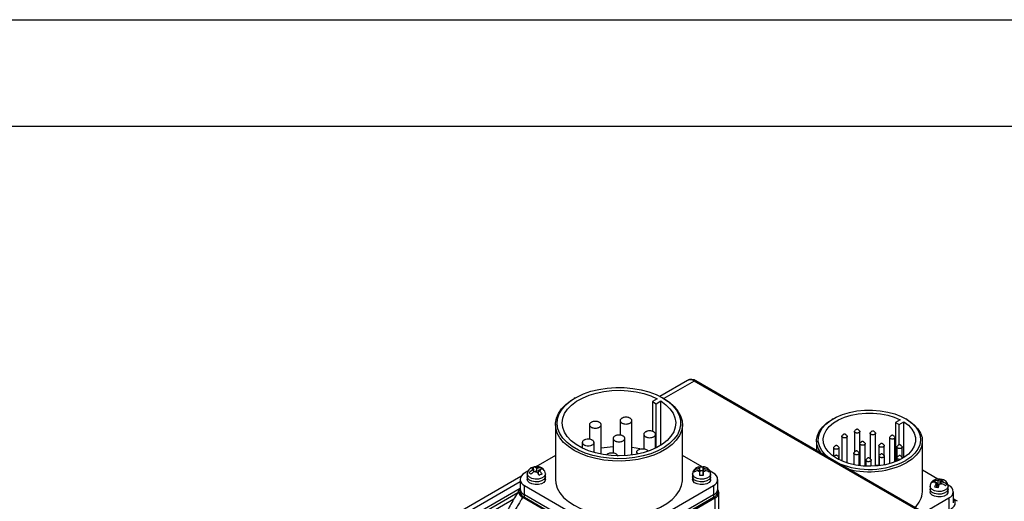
# Model space of a CAD drawing. Header units: millimetres. Extents: x 0 to 1397, y 0 to 1080.
# Tile 30 of 31: x 878 to 1172, y 936 to 1080. Entities that reach past the tile are written whole.
import ezdxf

# ---------------------------------------------------------------- set-up
doc = ezdxf.new("R2010")
doc.units = ezdxf.units.MM
doc.header["$LTSCALE"] = 5
doc.layers.add('TEXT', color=140, linetype='Continuous', lineweight=25)

msp = doc.modelspace()

# ---------------------------------------------------------------- linework, layer by layer
at = {"color": 7, "linetype": 'Continuous'}
msp.add_line((0.012, 1079.513), (1397.012, 1079.513), dxfattribs=at)
for p, q in [((1076.971, 971.82), (1068.693, 967.042)), ((1078.97, 971.622), (1069.89, 966.381)), ((1153.217, 928.761), (1078.97, 971.622)), ((1153.717, 928.811), (1079.47, 971.672)), ((1043.436, 966.587), (1043.083, 966.383)), ((1067.928, 966.275), (1066.525, 965.466)), ((1066.525, 965.466), (1067.586, 964.853)), ((1066.525, 965.466), (1066.525, 956.592)), ((1067.586, 964.853), (1068.988, 965.663)), ((1067.586, 951.663), (1067.586, 964.853)), ((1068.988, 952.451), (1068.988, 965.663)), ((1069.886, 966.383), (1069.533, 966.587)), ((1037.534, 958.649), (1037.534, 942.236)), ((1056.856, 959.791), (1056.856, 955.464)), ((1060.356, 949.53), (1060.356, 959.791)), ((1075.434, 942.236), (1075.434, 958.649)), ((1120.476, 960.354), (1120.122, 960.15)), ((1140.51, 960.041), (1139.11, 959.233)), ((1139.11, 959.233), (1140.17, 958.62)), ((1139.11, 959.233), (1139.11, 947.543)), ((1140.17, 958.62), (1141.57, 959.428)), ((1141.57, 948.791), (1141.57, 959.428)), ((1142.47, 960.15), (1142.117, 960.354)), ((1047.663, 958.566), (1047.663, 954.24)), ((1051.163, 949.766), (1051.163, 958.566)), ((1063.927, 955.709), (1063.927, 951.382)), ((1067.427, 951.584), (1067.427, 955.709)), ((1126.807, 956.531), (1126.807, 950.352)), ((1128.407, 946.32), (1128.407, 956.531)), ((1131.511, 956.021), (1131.511, 948.394)), ((1133.111, 946.212), (1133.111, 956.021)), ((1140.17, 952.596), (1140.17, 958.62)), ((1045.542, 953.26), (1045.542, 951.584)), ((1049.042, 950.265), (1049.042, 953.26)), ((1054.734, 954.484), (1054.734, 950.158)), ((1058.234, 949.324), (1058.234, 954.484)), ((1115.496, 953.701), (1115.496, 950.875)), ((1123.045, 955.104), (1123.045, 947.724)), ((1124.645, 947.129), (1124.645, 955.104)), ((1128.419, 952.912), (1128.419, 946.318)), ((1130.019, 946.177), (1130.019, 952.912)), ((1137.328, 954.747), (1137.328, 946.944)), ((1138.928, 947.472), (1138.928, 954.747)), ((1147.096, 938.555), (1147.096, 953.701)), ((1061.805, 950.402), (1061.805, 949.766)), ((1120.61, 951.713), (1120.61, 949.069)), ((1122.21, 948.114), (1122.21, 951.713)), ((1126.628, 950.058), (1126.628, 946.613)), ((1128.228, 946.343), (1128.228, 950.058)), ((1134.114, 952.312), (1134.114, 946.311)), ((1135.714, 949.309), (1135.714, 952.312)), ((1139.464, 951.927), (1139.464, 947.689)), ((1141.064, 948.827), (1141.064, 951.927)), ((1037.534, 949.421), (1031.688, 946.046)), ((1081.311, 946.028), (1075.434, 949.421)), ((1122.174, 948.132), (1122.174, 948.756)), ((1130.21, 947.99), (1130.21, 946.168)), ((1131.81, 946.149), (1131.81, 947.99)), ((1134.15, 949.19), (1134.15, 946.315)), ((1135.75, 946.569), (1135.75, 949.19)), ((1139.508, 948.682), (1139.508, 947.707)), ((1141.108, 948.508), (1141.108, 948.682)), ((1029.306, 944.671), (1028.271, 944.073)), ((1031.113, 945.173), (1030.622, 944.983)), ((1031.113, 945.173), (1030.784, 945.457)), ((1030.97, 945.296), (1030.97, 945.937)), ((1031.806, 946.062), (1031.101, 945.967)), ((1031.113, 944.473), (1031.113, 945.173)), ((1031.192, 944.509), (1031.113, 944.577)), ((1031.669, 944.693), (1031.178, 944.504)), ((1031.944, 945.494), (1031.615, 945.778)), ((1031.669, 944.693), (1031.998, 944.41)), ((1031.944, 945.494), (1032.434, 945.684)), ((1031.944, 944.457), (1031.944, 945.494)), ((1032.5, 944.076), (1032.335, 944.013)), ((1032.5, 945.015), (1032.991, 945.205)), ((1032.5, 943.739), (1032.5, 945.015)), ((1032.5, 945.015), (1032.829, 944.731)), ((1033.398, 945.66), (1033.398, 945.286)), ((1080.658, 945.38), (1080.067, 945.377)), ((1080.667, 944.803), (1080.076, 944.8)), ((1080.658, 945.38), (1080.653, 945.721)), ((1080.658, 944.803), (1080.658, 945.38)), ((1080.667, 944.803), (1080.671, 944.462)), ((1081.644, 944.762), (1080.667, 944.757)), ((1081.644, 945.999), (1081.644, 944.762)), ((1081.658, 943.752), (1081.644, 944.762)), ((1081.658, 945.385), (1081.653, 945.726)), ((1081.658, 945.385), (1082.249, 945.388)), ((1081.658, 943.752), (1081.658, 945.385)), ((1081.667, 944.808), (1082.257, 944.811)), ((1081.667, 943.402), (1081.667, 944.808)), ((1081.667, 944.808), (1081.671, 944.467)), ((1083.408, 944.425), (1083.408, 944.997)), ((1084.698, 944.073), (1083.691, 944.654)), ((1134.114, 946.353), (1133.111, 946.452)), ((1151.7, 942.328), (1147.096, 944.986)), ((1027.203, 943.09), (873.162, 854.164)), ((875.041, 853.896), (1026.953, 941.593)), ((1026.953, 942.236), (1026.953, 939.46)), ((1029.106, 943.869), (1029.106, 943.053)), ((1029.106, 943.053), (1029.106, 942.236)), ((1034.506, 943.053), (1034.506, 943.869)), ((1034.506, 942.236), (1034.506, 943.053)), ((1078.462, 943.869), (1078.462, 943.053)), ((1078.462, 943.053), (1078.462, 942.236)), ((1081.667, 943.752), (1081.658, 943.752)), ((1083.862, 943.053), (1083.862, 943.869)), ((1083.862, 942.236), (1083.862, 943.053)), ((1086.016, 939.46), (1086.016, 942.236)), ((1150.169, 941.756), (1150.169, 941.373)), ((1151.438, 941.248), (1150.887, 941.372)), ((1151.438, 941.248), (1151.224, 940.93)), ((1151.8, 941.786), (1151.249, 941.91)), ((1151.438, 939.782), (1151.438, 941.248)), ((1151.8, 941.786), (1152.014, 942.104)), ((1151.8, 940.153), (1151.8, 941.786)), ((1152.37, 941.039), (1152.156, 940.721)), ((1152.37, 941.039), (1152.921, 940.915)), ((1152.434, 941.095), (1152.393, 941.034)), ((1152.434, 941.095), (1152.434, 942.331)), ((1152.732, 941.028), (1152.434, 941.095)), ((1152.732, 941.577), (1152.946, 941.895)), ((1152.732, 940.958), (1152.732, 941.577)), ((1152.732, 941.577), (1153.283, 941.453)), ((1026.953, 939.552), (963.869, 903.135)), ((964.464, 902.662), (1026.255, 938.333)), ((1026.953, 939.395), (1026.689, 939.083)), ((1026.953, 939.46), (1026.953, 938.643)), ((1028.271, 940.399), (1053.302, 925.949)), ((1028.271, 937.623), (1028.271, 940.399)), ((1059.666, 925.949), (1084.698, 940.399)), ((1084.698, 940.399), (1084.698, 937.623)), ((1086.016, 938.643), (1086.016, 939.46)), ((1086.294, 938.235), (1086.292, 938.163)), ((1086.294, 916.597), (1086.294, 938.235)), ((1149.385, 940.188), (1149.385, 939.371)), ((1149.385, 939.371), (1149.385, 938.555)), ((1151.8, 940.153), (1151.438, 940.234)), ((1152.026, 940.488), (1151.8, 940.153)), ((1155.055, 940.392), (1154.702, 940.595)), ((1154.785, 939.371), (1154.785, 940.188)), ((1154.785, 938.555), (1154.785, 939.371)), ((1156.373, 935.288), (1156.373, 938.555)), ((964.464, 901.437), (1025.132, 936.46)), ((1053.558, 921.959), (1027.747, 936.859)), ((1053.302, 923.172), (1028.271, 937.623)), ((1028.271, 936.806), (1028.271, 937.623)), ((1053.302, 922.356), (1028.271, 936.806)), ((1085.122, 936.602), (1058.894, 921.461)), ((1084.698, 937.623), (1059.666, 923.172)), ((1084.698, 936.806), (1059.666, 922.356)), ((1084.698, 937.623), (1084.698, 936.806)), ((1085.122, 936.602), (1085.122, 914.964)), ((1147.537, 932.378), (1155.055, 936.718)), ((1155.055, 936.718), (1155.055, 933.452)), ((1157.637, 935.72), (1156.485, 936.384))]:
    msp.add_line(p, q)
at = {"flags": 128}
for points in [[(1069.53, 966.588), (1071.219, 965.467), (1072.621, 964.22), (1073.709, 962.874), (1074.462, 961.453), (1074.864, 959.985), (1074.909, 958.499), (1074.595, 957.024), (1073.929, 955.589), (1072.923, 954.221), (1071.598, 952.948), (1069.978, 951.793), (1068.095, 950.779), (1065.987, 949.927), (1063.693, 949.253), (1061.26, 948.769), (1058.733, 948.485), (1056.162, 948.407), (1053.598, 948.537), (1051.09, 948.871), (1048.687, 949.404), (1046.436, 950.124), (1044.38, 951.018), (1042.56, 952.069), (1041.011, 953.256), (1039.763, 954.556), (1038.841, 955.943), (1038.262, 957.391), (1038.037, 958.871), (1038.172, 960.355), (1038.663, 961.813), (1039.501, 963.218), (1040.67, 964.542), (1042.146, 965.76), (1043.902, 966.846), (1045.902, 967.782), (1048.108, 968.547), (1050.478, 969.127), (1052.964, 969.512), (1055.519, 969.693), (1058.092, 969.667), (1060.635, 969.435), (1063.096, 969), (1065.429, 968.372), (1067.588, 967.563), (1069.53, 966.588)], [(1068.988, 965.663), (1070.502, 964.558), (1071.725, 963.339), (1072.632, 962.032), (1073.204, 960.663), (1073.431, 959.261), (1073.306, 957.854), (1072.832, 956.472), (1072.02, 955.144), (1070.886, 953.897), (1069.454, 952.757), (1067.753, 951.747), (1065.819, 950.889), (1063.691, 950.2), (1061.413, 949.695), (1059.034, 949.383), (1056.602, 949.272), (1054.167, 949.364), (1051.781, 949.656), (1049.492, 950.143), (1047.348, 950.815), (1045.393, 951.658), (1043.667, 952.654), (1042.208, 953.782), (1041.044, 955.02), (1040.2, 956.342), (1039.693, 957.719), (1039.535, 959.125), (1039.727, 960.529), (1040.267, 961.902), (1041.143, 963.217), (1042.336, 964.445), (1043.823, 965.562), (1045.572, 966.544), (1047.547, 967.371), (1049.707, 968.026), (1052.007, 968.494), (1054.401, 968.768), (1056.837, 968.84), (1059.267, 968.709), (1061.638, 968.379), (1063.903, 967.855), (1066.014, 967.149), (1067.928, 966.275)], [(1069.884, 966.384), (1071.584, 965.259), (1073.002, 964.01), (1074.113, 962.662), (1074.896, 961.239), (1075.335, 959.767), (1075.423, 958.275), (1075.159, 956.79), (1074.546, 955.339), (1073.598, 953.95), (1072.33, 952.649), (1070.767, 951.459), (1068.938, 950.403), (1066.878, 949.501), (1064.623, 948.769), (1062.217, 948.221), (1059.704, 947.868), (1057.131, 947.715), (1054.546, 947.766), (1051.998, 948.02), (1049.532, 948.472), (1047.197, 949.113), (1045.034, 949.932), (1043.085, 950.913), (1041.385, 952.038), (1039.966, 953.287), (1038.856, 954.635), (1038.073, 956.058), (1037.634, 957.53), (1037.545, 959.022), (1037.81, 960.507), (1038.422, 961.958), (1039.371, 963.347), (1040.639, 964.648), (1042.202, 965.838), (1043.083, 966.383)], [(1119.009, 948.847), (1117.998, 949.742), (1116.999, 950.965), (1116.335, 952.262), (1116.022, 953.602), (1116.066, 954.954), (1116.468, 956.287), (1117.218, 957.568), (1118.297, 958.768), (1119.681, 959.859), (1121.337, 960.815), (1123.227, 961.614), (1125.306, 962.237), (1127.525, 962.67), (1129.833, 962.902), (1132.175, 962.928), (1134.496, 962.747), (1136.743, 962.364), (1138.862, 961.787), (1140.803, 961.03), (1142.521, 960.111), (1143.977, 959.052), (1145.135, 957.877), (1145.969, 956.613), (1146.459, 955.291), (1146.593, 953.941), (1146.369, 952.594), (1145.792, 951.284), (1144.875, 950.04), (1143.64, 948.891), (1142.115, 947.864), (1142.115, 947.864)], [(1141.57, 959.428), (1142.925, 958.399), (1143.974, 957.256), (1144.689, 956.031), (1145.051, 954.755), (1145.051, 953.462), (1144.688, 952.186), (1143.972, 950.961), (1142.923, 949.818), (1141.567, 948.789), (1139.941, 947.9), (1138.087, 947.174), (1136.054, 946.632), (1133.896, 946.286), (1131.669, 946.146), (1129.433, 946.216), (1127.245, 946.494), (1125.164, 946.973), (1123.245, 947.639), (1121.538, 948.476), (1120.088, 949.462), (1118.933, 950.57), (1118.104, 951.771), (1117.623, 953.034), (1117.501, 954.325), (1117.743, 955.61), (1118.342, 956.856), (1119.283, 958.03), (1120.54, 959.1), (1122.08, 960.039), (1123.863, 960.822), (1125.841, 961.427), (1127.964, 961.841), (1130.174, 962.05), (1132.414, 962.05), (1134.624, 961.841), (1136.747, 961.428), (1138.726, 960.823), (1140.51, 960.041)], [(1116.737, 950.158), (1116.035, 951.341), (1115.596, 952.68), (1115.507, 954.042), (1115.772, 955.397), (1116.383, 956.714), (1117.327, 957.963), (1118.584, 959.118), (1120.122, 960.15)], [(1142.47, 960.15), (1143.272, 959.651), (1144.675, 958.554), (1145.778, 957.349), (1146.558, 956.062), (1146.997, 954.723), (1147.085, 953.36), (1146.821, 952.006), (1146.21, 950.689), (1145.265, 949.439), (1144.009, 948.285), (1142.469, 947.252)], [(1062.701, 951.339), (1061.638, 951.558), (1060.356, 951.762)], [(1130.21, 946.496), (1130.174, 946.495), (1130.019, 946.487)], [(1034.506, 943.866), (1034.435, 943.512), (1034.034, 942.988), (1033.332, 942.583), (1032.425, 942.352), (1031.433, 942.325), (1030.493, 942.507), (1029.729, 942.873), (1029.246, 943.374), (1029.106, 943.878)], [(1034.506, 943.053), (1034.435, 942.696), (1034.034, 942.172), (1033.332, 941.767), (1032.425, 941.535), (1031.433, 941.509), (1030.493, 941.691), (1029.729, 942.057), (1029.246, 942.557), (1029.106, 943.053)], [(1034.506, 943.053), (1034.435, 942.696), (1034.034, 942.172), (1033.332, 941.767), (1032.425, 941.535), (1031.433, 941.509), (1030.493, 941.691), (1029.729, 942.057), (1029.246, 942.557), (1029.106, 943.053)], [(1034.506, 942.236), (1034.435, 941.879), (1034.034, 941.355), (1033.332, 940.95), (1032.425, 940.719), (1031.433, 940.692), (1030.493, 940.874), (1029.729, 941.24), (1029.246, 941.741), (1029.106, 942.236)], [(1037.534, 942.236), (1037.634, 941.117), (1038.073, 939.646), (1038.856, 938.223), (1039.966, 936.874), (1041.385, 935.626), (1043.085, 934.501), (1045.034, 933.519), (1047.197, 932.7), (1049.532, 932.059), (1051.998, 931.607), (1054.546, 931.354), (1054.838, 931.338)], [(1058.053, 931.334), (1059.704, 931.456), (1062.217, 931.809), (1064.623, 932.357), (1066.878, 933.089), (1068.938, 933.991), (1070.767, 935.047), (1072.33, 936.236), (1073.598, 937.538), (1074.546, 938.927), (1075.159, 940.377), (1075.423, 941.863), (1075.434, 942.236)], [(1083.862, 943.866), (1083.791, 943.512), (1083.39, 942.988), (1082.688, 942.583), (1081.781, 942.352), (1080.789, 942.325), (1079.849, 942.507), (1079.085, 942.873), (1078.602, 943.374), (1078.462, 943.878)], [(1083.862, 943.053), (1083.791, 942.696), (1083.39, 942.172), (1082.688, 941.767), (1081.781, 941.535), (1080.789, 941.509), (1079.849, 941.691), (1079.085, 942.057), (1078.602, 942.557), (1078.462, 943.053)], [(1083.862, 943.053), (1083.791, 942.696), (1083.39, 942.172), (1082.688, 941.767), (1081.781, 941.535), (1080.789, 941.509), (1079.849, 941.691), (1079.085, 942.057), (1078.602, 942.557), (1078.462, 943.053)], [(1083.862, 942.236), (1083.791, 941.879), (1083.39, 941.355), (1082.688, 940.95), (1081.781, 940.719), (1080.789, 940.692), (1079.849, 940.874), (1079.085, 941.24), (1078.602, 941.741), (1078.462, 942.236)], [(1154.785, 940.184), (1154.713, 939.831), (1154.313, 939.307), (1153.611, 938.902), (1152.703, 938.67), (1151.712, 938.644), (1150.771, 938.826), (1150.008, 939.192), (1149.525, 939.692), (1149.385, 940.196)], [(1154.785, 939.371), (1154.713, 939.014), (1154.313, 938.49), (1153.611, 938.085), (1152.703, 937.854), (1151.712, 937.827), (1150.771, 938.009), (1150.008, 938.375), (1149.525, 938.876), (1149.385, 939.371)], [(1154.785, 939.371), (1154.713, 939.014), (1154.313, 938.49), (1153.611, 938.085), (1152.703, 937.854), (1151.712, 937.827), (1150.771, 938.009), (1150.008, 938.375), (1149.525, 938.876), (1149.385, 939.371)], [(1154.785, 938.555), (1154.713, 938.198), (1154.313, 937.674), (1153.611, 937.269), (1152.703, 937.037), (1151.712, 937.011), (1150.771, 937.193), (1150.008, 937.559), (1149.525, 938.059), (1149.385, 938.555)], [(1155.621, 933.411), (1156.18, 933.804), (1156.596, 934.253), (1156.852, 934.741), (1156.939, 935.248), (1156.852, 935.754), (1156.596, 936.242), (1156.373, 936.509)]]:
    msp.add_lwpolyline(points, dxfattribs=at)
for centre, radius, start, end in [((1077.799, 969.987), 2.012, 54.38242, 114.30712), ((1079.263, 971.214), 0.503, 65.69288, 125.61758), ((1056.392, 923.954), 28.063, 93.3858, 100.73743), ((1131.233, 968.948), 23.726, 247.56912, 297.30072), ((1131.224, 969.2), 24.661, 255.76192, 297.12727), ((1028.968, 942.236), 1.965, 110.78342, 249.21658), ((1084.001, 942.236), 1.965, 290.78342, 69.21658), ((1029.205, 939.684), 2.263, 185.6948, 245.62534), ((1029.205, 938.868), 2.263, 185.6948, 245.62534), ((1083.764, 939.684), 2.263, 294.37466, 354.3052), ((1083.764, 938.868), 2.263, 294.37466, 354.3052), ((1084.273, 938.457), 2.041, 294.60491, 351.70666), ((1140.567, 938.805), 6.534, 311.42292, 357.80277), ((1154.358, 938.555), 1.965, 290.78342, 69.21658), ((1028.384, 936.453), 0.756, 128.83816, 147.46207), ((1084.381, 936.573), 0.742, 2.24044, 34.51748)]:
    msp.add_arc(centre, radius, start, end)
for points, knots in [([(1079.468, 971.658), (1079.397, 971.703), (1079.124, 971.876), (1078.608, 972.049), (1077.932, 972.121), (1077.36, 972.045), (1077.088, 971.858), (1077.008, 971.803)], [0, 0, 0, 0, 0.0902774, 0.3469025, 0.6117497, 0.886089, 1, 1, 1, 1]), ([(1048.176, 959.281), (1048.258, 959.328), (1048.346, 959.37), (1048.537, 959.443), (1048.639, 959.475), (1048.956, 959.55), (1049.186, 959.577), (1049.642, 959.577), (1049.872, 959.55), (1050.188, 959.474), (1050.291, 959.443), (1050.481, 959.37), (1050.569, 959.328), (1050.731, 959.234), (1050.805, 959.182), (1050.932, 959.073), (1050.986, 959.015), (1051.074, 958.892), (1051.107, 958.829), (1051.152, 958.7), (1051.163, 958.633), (1051.163, 958.501), (1051.152, 958.435), (1051.108, 958.306), (1051.074, 958.241), (1050.943, 958.059), (1050.814, 957.946), (1050.569, 957.805), (1050.48, 957.763), (1050.29, 957.689), (1050.187, 957.658), (1049.871, 957.582), (1049.641, 957.556), (1049.185, 957.556), (1048.955, 957.582), (1048.638, 957.658), (1048.536, 957.69), (1048.346, 957.763), (1048.258, 957.805), (1048.095, 957.898), (1048.022, 957.95), (1047.895, 958.06), (1047.841, 958.118), (1047.753, 958.241), (1047.719, 958.304), (1047.675, 958.433), (1047.663, 958.5), (1047.663, 958.632), (1047.674, 958.698), (1047.719, 958.827), (1047.752, 958.891), (1047.883, 959.074), (1048.012, 959.186), (1048.176, 959.281)], [0, 0, 0, 0, 0.03125, 0.03125, 0.0625, 0.0625, 0.125, 0.125, 0.1875, 0.1875, 0.21875, 0.21875, 0.25, 0.25, 0.28125, 0.28125, 0.3125, 0.3125, 0.34375, 0.34375, 0.375, 0.375, 0.40625, 0.40625, 0.4375, 0.4375, 0.5, 0.5, 0.53125, 0.53125, 0.5625, 0.5625, 0.625, 0.625, 0.6875, 0.6875, 0.71875, 0.71875, 0.75, 0.75, 0.78125, 0.78125, 0.8125, 0.8125, 0.84375, 0.84375, 0.875, 0.875, 0.90625, 0.90625, 0.9375, 0.9375, 1, 1, 1, 1]), ([(1057.368, 960.505), (1057.45, 960.552), (1057.539, 960.594), (1057.729, 960.668), (1057.832, 960.699), (1058.148, 960.775), (1058.378, 960.801), (1058.834, 960.801), (1059.064, 960.775), (1059.381, 960.699), (1059.483, 960.667), (1059.673, 960.594), (1059.761, 960.552), (1059.924, 960.459), (1059.997, 960.407), (1060.124, 960.298), (1060.178, 960.24), (1060.266, 960.116), (1060.3, 960.053), (1060.344, 959.924), (1060.356, 959.858), (1060.356, 959.725), (1060.345, 959.66), (1060.3, 959.53), (1060.267, 959.466), (1060.136, 959.283), (1060.007, 959.171), (1059.761, 959.029), (1059.673, 958.988), (1059.482, 958.914), (1059.38, 958.882), (1059.063, 958.807), (1058.833, 958.781), (1058.377, 958.781), (1058.147, 958.807), (1057.831, 958.883), (1057.728, 958.914), (1057.538, 958.988), (1057.45, 959.029), (1057.288, 959.123), (1057.214, 959.175), (1057.087, 959.284), (1057.033, 959.342), (1056.945, 959.465), (1056.912, 959.529), (1056.867, 959.658), (1056.856, 959.724), (1056.856, 959.857), (1056.867, 959.922), (1056.911, 960.052), (1056.945, 960.116), (1057.076, 960.299), (1057.205, 960.411), (1057.368, 960.505)], [0, 0, 0, 0, 0.03125, 0.03125, 0.0625, 0.0625, 0.125, 0.125, 0.1875, 0.1875, 0.21875, 0.21875, 0.25, 0.25, 0.28125, 0.28125, 0.3125, 0.3125, 0.34375, 0.34375, 0.375, 0.375, 0.40625, 0.40625, 0.4375, 0.4375, 0.5, 0.5, 0.53125, 0.53125, 0.5625, 0.5625, 0.625, 0.625, 0.6875, 0.6875, 0.71875, 0.71875, 0.75, 0.75, 0.78125, 0.78125, 0.8125, 0.8125, 0.84375, 0.84375, 0.875, 0.875, 0.90625, 0.90625, 0.9375, 0.9375, 1, 1, 1, 1]), ([(1064.439, 956.423), (1064.521, 956.47), (1064.61, 956.512), (1064.8, 956.586), (1064.903, 956.617), (1065.219, 956.693), (1065.449, 956.719), (1065.905, 956.719), (1066.135, 956.693), (1066.452, 956.617), (1066.554, 956.585), (1066.744, 956.512), (1066.833, 956.47), (1066.995, 956.377), (1067.068, 956.325), (1067.195, 956.216), (1067.249, 956.157), (1067.337, 956.034), (1067.371, 955.971), (1067.415, 955.842), (1067.427, 955.776), (1067.427, 955.643), (1067.416, 955.578), (1067.371, 955.448), (1067.338, 955.384), (1067.207, 955.201), (1067.078, 955.089), (1066.832, 954.947), (1066.744, 954.905), (1066.553, 954.832), (1066.451, 954.8), (1066.134, 954.725), (1065.904, 954.699), (1065.448, 954.699), (1065.218, 954.725), (1064.902, 954.801), (1064.799, 954.832), (1064.609, 954.906), (1064.521, 954.947), (1064.359, 955.041), (1064.285, 955.093), (1064.159, 955.202), (1064.105, 955.26), (1064.016, 955.383), (1063.983, 955.447), (1063.938, 955.576), (1063.927, 955.642), (1063.927, 955.775), (1063.938, 955.84), (1063.982, 955.97), (1064.016, 956.034), (1064.147, 956.217), (1064.276, 956.329), (1064.439, 956.423)], [0, 0, 0, 0, 0.03125, 0.03125, 0.0625, 0.0625, 0.125, 0.125, 0.1875, 0.1875, 0.21875, 0.21875, 0.25, 0.25, 0.28125, 0.28125, 0.3125, 0.3125, 0.34375, 0.34375, 0.375, 0.375, 0.40625, 0.40625, 0.4375, 0.4375, 0.5, 0.5, 0.53125, 0.53125, 0.5625, 0.5625, 0.625, 0.625, 0.6875, 0.6875, 0.71875, 0.71875, 0.75, 0.75, 0.78125, 0.78125, 0.8125, 0.8125, 0.84375, 0.84375, 0.875, 0.875, 0.90625, 0.90625, 0.9375, 0.9375, 1, 1, 1, 1]), ([(1124.529, 955.339), (1124.433, 955.436), (1124.29, 955.582), (1124.082, 955.723), (1123.952, 955.772), (1123.856, 955.787), (1123.759, 955.779), (1123.625, 955.737), (1123.406, 955.593), (1123.258, 955.44), (1123.158, 955.335)], [0, 0, 0, 0, 0.2592204, 0.3872079, 0.4423613, 0.4934414, 0.5440379, 0.5981761, 0.7257023, 1, 1, 1, 1]), ([(1128.286, 956.762), (1128.313, 956.738), (1128.388, 956.67), (1128.42, 956.534), (1128.379, 956.379), (1128.275, 956.27), (1128.138, 956.18), (1127.966, 956.109), (1127.708, 956.064), (1127.435, 956.071), (1127.18, 956.13), (1126.975, 956.234), (1126.839, 956.371), (1126.794, 956.526), (1126.822, 956.663), (1126.896, 956.733), (1126.923, 956.758)], [0, 0, 0, 0, 0.0443075, 0.124706, 0.2051048, 0.2855036, 0.3140521, 0.3911407, 0.4715395, 0.5519381, 0.6323365, 0.7127347, 0.7931334, 0.8735319, 0.9539308, 1, 1, 1, 1]), ([(1128.29, 956.766), (1128.195, 956.863), (1128.051, 957.009), (1127.844, 957.15), (1127.713, 957.199), (1127.617, 957.214), (1127.52, 957.206), (1127.386, 957.163), (1127.167, 957.02), (1127.02, 956.867), (1126.919, 956.762)], [0, 0, 0, 0, 0.2592204, 0.3872079, 0.4423613, 0.4934414, 0.5440379, 0.5981761, 0.7257023, 1, 1, 1, 1]), ([(1132.991, 956.252), (1133.017, 956.228), (1133.092, 956.16), (1133.124, 956.024), (1133.083, 955.869), (1132.98, 955.76), (1132.842, 955.67), (1132.671, 955.599), (1132.412, 955.554), (1132.139, 955.561), (1131.885, 955.62), (1131.679, 955.724), (1131.543, 955.861), (1131.498, 956.016), (1131.526, 956.153), (1131.6, 956.223), (1131.627, 956.248)], [0, 0, 0, 0, 0.0443075, 0.124706, 0.2051048, 0.2855036, 0.3140521, 0.3911407, 0.4715395, 0.5519381, 0.6323365, 0.7127347, 0.7931334, 0.8735319, 0.9539308, 1, 1, 1, 1]), ([(1132.995, 956.256), (1132.899, 956.353), (1132.756, 956.499), (1132.548, 956.64), (1132.417, 956.689), (1132.321, 956.704), (1132.224, 956.696), (1132.09, 956.654), (1131.871, 956.51), (1131.724, 956.357), (1131.623, 956.252)], [0, 0, 0, 0, 0.2592204, 0.3872079, 0.4423613, 0.4934414, 0.5440379, 0.5981761, 0.7257023, 1, 1, 1, 1]), ([(1046.055, 953.974), (1046.136, 954.021), (1046.225, 954.063), (1046.416, 954.137), (1046.518, 954.168), (1046.834, 954.244), (1047.065, 954.27), (1047.52, 954.27), (1047.751, 954.243), (1048.067, 954.168), (1048.17, 954.136), (1048.36, 954.063), (1048.448, 954.021), (1048.61, 953.928), (1048.684, 953.876), (1048.81, 953.766), (1048.864, 953.708), (1048.953, 953.585), (1048.986, 953.522), (1049.03, 953.393), (1049.042, 953.326), (1049.042, 953.194), (1049.031, 953.128), (1048.987, 952.999), (1048.953, 952.935), (1048.822, 952.752), (1048.693, 952.64), (1048.448, 952.498), (1048.359, 952.456), (1048.168, 952.383), (1048.066, 952.351), (1047.749, 952.276), (1047.519, 952.249), (1047.064, 952.249), (1046.833, 952.276), (1046.517, 952.351), (1046.414, 952.383), (1046.224, 952.457), (1046.136, 952.498), (1045.974, 952.592), (1045.9, 952.644), (1045.774, 952.753), (1045.72, 952.811), (1045.631, 952.934), (1045.598, 952.997), (1045.554, 953.126), (1045.542, 953.193), (1045.542, 953.326), (1045.553, 953.391), (1045.597, 953.52), (1045.631, 953.585), (1045.762, 953.767), (1045.891, 953.88), (1046.055, 953.974)], [0, 0, 0, 0, 0.03125, 0.03125, 0.0625, 0.0625, 0.125, 0.125, 0.1875, 0.1875, 0.21875, 0.21875, 0.25, 0.25, 0.28125, 0.28125, 0.3125, 0.3125, 0.34375, 0.34375, 0.375, 0.375, 0.40625, 0.40625, 0.4375, 0.4375, 0.5, 0.5, 0.53125, 0.53125, 0.5625, 0.5625, 0.625, 0.625, 0.6875, 0.6875, 0.71875, 0.71875, 0.75, 0.75, 0.78125, 0.78125, 0.8125, 0.8125, 0.84375, 0.84375, 0.875, 0.875, 0.90625, 0.90625, 0.9375, 0.9375, 1, 1, 1, 1]), ([(1055.247, 955.199), (1055.329, 955.246), (1055.417, 955.288), (1055.608, 955.361), (1055.711, 955.393), (1056.027, 955.468), (1056.257, 955.495), (1056.713, 955.495), (1056.943, 955.468), (1057.259, 955.392), (1057.362, 955.361), (1057.552, 955.287), (1057.64, 955.246), (1057.802, 955.152), (1057.876, 955.1), (1058.003, 954.991), (1058.057, 954.933), (1058.145, 954.81), (1058.178, 954.747), (1058.223, 954.618), (1058.234, 954.551), (1058.234, 954.419), (1058.223, 954.353), (1058.179, 954.224), (1058.145, 954.159), (1058.014, 953.976), (1057.885, 953.864), (1057.64, 953.723), (1057.551, 953.681), (1057.361, 953.607), (1057.258, 953.576), (1056.942, 953.5), (1056.712, 953.474), (1056.256, 953.474), (1056.026, 953.5), (1055.71, 953.576), (1055.607, 953.608), (1055.417, 953.681), (1055.329, 953.723), (1055.166, 953.816), (1055.093, 953.868), (1054.966, 953.978), (1054.912, 954.036), (1054.824, 954.159), (1054.791, 954.222), (1054.746, 954.351), (1054.734, 954.418), (1054.734, 954.55), (1054.745, 954.616), (1054.79, 954.745), (1054.824, 954.809), (1054.954, 954.992), (1055.084, 955.104), (1055.247, 955.199)], [0, 0, 0, 0, 0.03125, 0.03125, 0.0625, 0.0625, 0.125, 0.125, 0.1875, 0.1875, 0.21875, 0.21875, 0.25, 0.25, 0.28125, 0.28125, 0.3125, 0.3125, 0.34375, 0.34375, 0.375, 0.375, 0.40625, 0.40625, 0.4375, 0.4375, 0.5, 0.5, 0.53125, 0.53125, 0.5625, 0.5625, 0.625, 0.625, 0.6875, 0.6875, 0.71875, 0.71875, 0.75, 0.75, 0.78125, 0.78125, 0.8125, 0.8125, 0.84375, 0.84375, 0.875, 0.875, 0.90625, 0.90625, 0.9375, 0.9375, 1, 1, 1, 1]), ([(1124.525, 955.335), (1124.552, 955.311), (1124.627, 955.243), (1124.658, 955.107), (1124.618, 954.952), (1124.514, 954.843), (1124.377, 954.753), (1124.205, 954.682), (1123.947, 954.637), (1123.673, 954.644), (1123.419, 954.703), (1123.213, 954.807), (1123.078, 954.944), (1123.032, 955.099), (1123.061, 955.236), (1123.135, 955.306), (1123.162, 955.331)], [0, 0, 0, 0, 0.0443075, 0.124706, 0.2051048, 0.2855036, 0.3140521, 0.3911407, 0.4715395, 0.5519381, 0.6323365, 0.7127347, 0.7931334, 0.8735319, 0.9539308, 1, 1, 1, 1]), ([(1129.898, 953.143), (1129.925, 953.119), (1130, 953.051), (1130.032, 952.915), (1129.991, 952.76), (1129.887, 952.651), (1129.75, 952.561), (1129.578, 952.49), (1129.32, 952.445), (1129.047, 952.452), (1128.792, 952.511), (1128.587, 952.615), (1128.451, 952.752), (1128.406, 952.907), (1128.434, 953.044), (1128.508, 953.114), (1128.535, 953.139)], [0, 0, 0, 0, 0.0443075, 0.124706, 0.2051048, 0.2855036, 0.3140521, 0.3911407, 0.4715395, 0.5519381, 0.6323365, 0.7127347, 0.7931334, 0.8735319, 0.9539308, 1, 1, 1, 1]), ([(1129.902, 953.147), (1129.807, 953.244), (1129.663, 953.39), (1129.456, 953.531), (1129.325, 953.581), (1129.229, 953.595), (1129.132, 953.587), (1128.998, 953.545), (1128.779, 953.401), (1128.632, 953.248), (1128.531, 953.143)], [0, 0, 0, 0, 0.2592204, 0.3872079, 0.4423613, 0.4934414, 0.5440379, 0.5981761, 0.7257023, 1, 1, 1, 1]), ([(1135.598, 952.548), (1135.502, 952.645), (1135.359, 952.79), (1135.151, 952.931), (1135.02, 952.981), (1134.924, 952.996), (1134.827, 952.988), (1134.693, 952.945), (1134.474, 952.801), (1134.327, 952.648), (1134.227, 952.544)], [0, 0, 0, 0, 0.2592204, 0.3872079, 0.4423613, 0.4934414, 0.5440379, 0.5981761, 0.7257023, 1, 1, 1, 1]), ([(1138.808, 954.978), (1138.834, 954.953), (1138.909, 954.885), (1138.941, 954.75), (1138.9, 954.595), (1138.797, 954.485), (1138.659, 954.396), (1138.488, 954.324), (1138.229, 954.28), (1137.956, 954.286), (1137.702, 954.345), (1137.496, 954.449), (1137.36, 954.587), (1137.315, 954.742), (1137.343, 954.878), (1137.417, 954.948), (1137.444, 954.974)], [0, 0, 0, 0, 0.0443075, 0.124706, 0.2051048, 0.2855036, 0.3140521, 0.3911407, 0.4715395, 0.5519381, 0.6323365, 0.7127347, 0.7931334, 0.8735319, 0.9539308, 1, 1, 1, 1]), ([(1138.812, 954.982), (1138.716, 955.079), (1138.573, 955.224), (1138.365, 955.366), (1138.234, 955.415), (1138.138, 955.43), (1138.041, 955.422), (1137.907, 955.379), (1137.688, 955.235), (1137.541, 955.082), (1137.44, 954.978)], [0, 0, 0, 0, 0.2592204, 0.3872079, 0.4423613, 0.4934414, 0.5440379, 0.5981761, 0.7257023, 1, 1, 1, 1]), ([(1052.778, 949.573), (1052.825, 949.64), (1052.908, 949.759), (1053.06, 949.852), (1053.126, 949.892)], [0, 0, 0, 0, 0.5659572, 1, 1, 1, 1]), ([(1053.126, 949.892), (1053.25, 949.953), (1053.525, 950.088), (1054.065, 950.192), (1054.662, 950.193), (1055.227, 950.078), (1055.698, 949.862), (1056.001, 949.57), (1056.135, 949.326), (1056.104, 949.196), (1056.1, 949.179)], [0, 0, 0, 0, 0.1186583, 0.2618343, 0.4050103, 0.5481863, 0.6913622, 0.8345382, 0.9777143, 1, 1, 1, 1]), ([(1062.092, 949.875), (1062.036, 949.921), (1061.868, 950.061), (1061.78, 950.35), (1061.843, 950.69), (1062.058, 950.951), (1062.254, 951.076), (1062.318, 951.117)], [0, 0, 0, 0, 0.1249086, 0.375918, 0.6269275, 0.877937, 1, 1, 1, 1]), ([(1062.318, 951.117), (1062.443, 951.178), (1062.717, 951.312), (1063.258, 951.416), (1063.853, 951.417), (1064.423, 951.303), (1064.877, 951.085), (1065.145, 950.877), (1065.191, 950.745), (1065.198, 950.724)], [0, 0, 0, 0, 0.1377249, 0.3039072, 0.4700895, 0.6362718, 0.802454, 0.9686363, 1, 1, 1, 1]), ([(1122.089, 951.944), (1122.116, 951.919), (1122.191, 951.851), (1122.223, 951.716), (1122.182, 951.561), (1122.078, 951.452), (1121.941, 951.362), (1121.769, 951.291), (1121.511, 951.246), (1121.238, 951.253), (1120.983, 951.311), (1120.778, 951.415), (1120.642, 951.553), (1120.597, 951.708), (1120.625, 951.845), (1120.699, 951.914), (1120.726, 951.94)], [0, 0, 0, 0, 0.0443075, 0.124706, 0.2051048, 0.2855036, 0.3140521, 0.3911407, 0.4715395, 0.5519381, 0.6323365, 0.7127347, 0.7931334, 0.8735319, 0.9539308, 1, 1, 1, 1]), ([(1122.093, 951.948), (1121.998, 952.045), (1121.854, 952.19), (1121.647, 952.332), (1121.516, 952.381), (1121.42, 952.396), (1121.323, 952.388), (1121.189, 952.345), (1120.97, 952.201), (1120.823, 952.048), (1120.722, 951.944)], [0, 0, 0, 0, 0.2592204, 0.3872079, 0.4423613, 0.4934414, 0.5440379, 0.5981761, 0.7257023, 1, 1, 1, 1]), ([(1128.107, 950.289), (1128.134, 950.265), (1128.209, 950.197), (1128.24, 950.062), (1128.2, 949.907), (1128.096, 949.797), (1127.959, 949.708), (1127.787, 949.636), (1127.529, 949.591), (1127.255, 949.598), (1127.001, 949.657), (1126.795, 949.761), (1126.66, 949.899), (1126.615, 950.054), (1126.643, 950.19), (1126.717, 950.26), (1126.744, 950.286)], [0, 0, 0, 0, 0.0443075, 0.124706, 0.2051048, 0.2855036, 0.3140521, 0.3911407, 0.4715395, 0.5519381, 0.6323365, 0.7127347, 0.7931334, 0.8735319, 0.9539308, 1, 1, 1, 1]), ([(1128.111, 950.294), (1128.015, 950.391), (1127.872, 950.536), (1127.665, 950.677), (1127.534, 950.727), (1127.438, 950.742), (1127.341, 950.734), (1127.207, 950.691), (1126.988, 950.547), (1126.84, 950.394), (1126.74, 950.289)], [0, 0, 0, 0, 0.2592204, 0.3872079, 0.4423613, 0.4934414, 0.5440379, 0.5981761, 0.7257023, 1, 1, 1, 1]), ([(1135.594, 952.543), (1135.621, 952.519), (1135.696, 952.451), (1135.727, 952.316), (1135.687, 952.161), (1135.583, 952.051), (1135.445, 951.962), (1135.274, 951.89), (1135.016, 951.845), (1134.742, 951.852), (1134.488, 951.911), (1134.282, 952.015), (1134.147, 952.153), (1134.101, 952.308), (1134.129, 952.444), (1134.204, 952.514), (1134.23, 952.54)], [0, 0, 0, 0, 0.0443075, 0.124706, 0.2051048, 0.2855036, 0.3140521, 0.3911407, 0.4715395, 0.5519381, 0.6323365, 0.7127347, 0.7931334, 0.8735319, 0.9539308, 1, 1, 1, 1]), ([(1135.634, 949.425), (1135.538, 949.522), (1135.395, 949.667), (1135.187, 949.809), (1135.056, 949.858), (1134.96, 949.873), (1134.863, 949.865), (1134.729, 949.822), (1134.51, 949.679), (1134.363, 949.526), (1134.262, 949.421)], [0, 0, 0, 0, 0.25922043, 0.38720787, 0.44236132, 0.49344138, 0.54403786, 0.59817614, 0.72570233, 1, 1, 1, 1]), ([(1140.944, 952.158), (1140.971, 952.134), (1141.046, 952.065), (1141.077, 951.93), (1141.037, 951.775), (1140.933, 951.666), (1140.796, 951.576), (1140.624, 951.505), (1140.366, 951.46), (1140.092, 951.467), (1139.838, 951.526), (1139.632, 951.63), (1139.497, 951.767), (1139.451, 951.922), (1139.48, 952.059), (1139.554, 952.129), (1139.581, 952.154)], [0, 0, 0, 0, 0.0443075, 0.124706, 0.2051048, 0.2855036, 0.3140521, 0.3911407, 0.4715395, 0.5519381, 0.6323365, 0.7127347, 0.7931334, 0.8735319, 0.9539308, 1, 1, 1, 1]), ([(1140.948, 952.162), (1140.852, 952.259), (1140.709, 952.405), (1140.501, 952.546), (1140.371, 952.595), (1140.275, 952.61), (1140.178, 952.602), (1140.044, 952.559), (1139.825, 952.416), (1139.677, 952.263), (1139.577, 952.158)], [0, 0, 0, 0, 0.25922043, 0.38720787, 0.44236132, 0.49344138, 0.54403786, 0.59817614, 0.72570233, 1, 1, 1, 1]), ([(1122.058, 948.991), (1121.962, 949.088), (1121.819, 949.233), (1121.611, 949.375), (1121.48, 949.424), (1121.384, 949.439), (1121.287, 949.431), (1121.153, 949.388), (1120.934, 949.244), (1120.787, 949.091), (1120.686, 948.987)], [0, 0, 0, 0, 0.2592204, 0.3872079, 0.4423613, 0.4934414, 0.5440379, 0.5981761, 0.7257023, 1, 1, 1, 1]), ([(1122.053, 948.987), (1122.08, 948.962), (1122.155, 948.894), (1122.186, 948.759), (1122.147, 948.603), (1122.04, 948.496), (1121.952, 948.432), (1121.91, 948.416), (1121.895, 948.41)], [0, 0, 0, 0, 0.134063, 0.3773284, 0.6205945, 0.8638605, 0.9502411, 1, 1, 1, 1]), ([(1131.689, 948.221), (1131.716, 948.197), (1131.791, 948.129), (1131.823, 947.994), (1131.782, 947.839), (1131.678, 947.729), (1131.541, 947.64), (1131.369, 947.568), (1131.111, 947.524), (1130.838, 947.53), (1130.583, 947.589), (1130.378, 947.693), (1130.242, 947.831), (1130.197, 947.986), (1130.225, 948.122), (1130.299, 948.192), (1130.326, 948.218)], [0, 0, 0, 0, 0.04430747, 0.12470601, 0.20510483, 0.28550358, 0.31405214, 0.39114065, 0.47153954, 0.55193806, 0.63233652, 0.71273474, 0.7931334, 0.87353194, 0.95393076, 1, 1, 1, 1]), ([(1131.693, 948.226), (1131.598, 948.323), (1131.454, 948.468), (1131.247, 948.609), (1131.116, 948.659), (1131.02, 948.674), (1130.923, 948.666), (1130.789, 948.623), (1130.57, 948.479), (1130.423, 948.326), (1130.322, 948.222)], [0, 0, 0, 0, 0.2592204, 0.3872079, 0.4423613, 0.4934414, 0.5440379, 0.5981761, 0.7257023, 1, 1, 1, 1]), ([(1135.63, 949.421), (1135.656, 949.397), (1135.731, 949.328), (1135.763, 949.193), (1135.722, 949.038), (1135.619, 948.929), (1135.481, 948.839), (1135.31, 948.768), (1135.051, 948.723), (1134.778, 948.73), (1134.524, 948.789), (1134.318, 948.893), (1134.182, 949.03), (1134.137, 949.185), (1134.165, 949.322), (1134.239, 949.392), (1134.266, 949.417)], [0, 0, 0, 0, 0.0443075, 0.124706, 0.2051048, 0.2855036, 0.3140521, 0.3911407, 0.4715395, 0.5519381, 0.6323365, 0.7127347, 0.7931334, 0.8735319, 0.9539308, 1, 1, 1, 1]), ([(1140.549, 948.248), (1140.503, 948.239), (1140.371, 948.211), (1140.135, 948.223), (1139.882, 948.28), (1139.676, 948.385), (1139.541, 948.522), (1139.495, 948.677), (1139.523, 948.814), (1139.597, 948.883), (1139.624, 948.909)], [0, 0, 0, 0, 0.07733086, 0.2177032, 0.35807544, 0.49844727, 0.63881985, 0.77919223, 0.91956509, 1, 1, 1, 1]), ([(1140.992, 948.917), (1140.896, 949.014), (1140.753, 949.159), (1140.545, 949.301), (1140.414, 949.35), (1140.318, 949.365), (1140.221, 949.357), (1140.087, 949.314), (1139.868, 949.171), (1139.721, 949.017), (1139.621, 948.913)], [0, 0, 0, 0, 0.25922043, 0.38720787, 0.44236132, 0.49344138, 0.54403786, 0.59817614, 0.72570233, 1, 1, 1, 1]), ([(1140.988, 948.913), (1141.014, 948.889), (1141.087, 948.821), (1141.122, 948.736), (1141.107, 948.683), (1141.107, 948.682)], [0, 0, 0, 0, 0.3495761, 0.9839028, 1, 1, 1, 1]), ([(1030.164, 945.615), (1030.108, 945.586), (1029.866, 945.46), (1029.52, 945.101), (1029.173, 944.542), (1029.137, 944.101), (1029.119, 943.886)], [0, 0, 0, 0, 0.088921, 0.3836072, 0.6994799, 1, 1, 1, 1]), ([(1029.659, 944.215), (1029.721, 944.303), (1029.788, 944.386), (1029.935, 944.542), (1030.015, 944.615), (1030.263, 944.812), (1030.441, 944.914), (1030.622, 944.983)], [0, 0, 0, 0, 0.25, 0.25, 0.5, 0.5, 1, 1, 1, 1]), ([(1030.215, 943.735), (1030.124, 943.845), (1030.031, 943.94), (1029.843, 944.102), (1029.75, 944.167), (1029.659, 944.215)], [0, 0, 0, 0, 0.5, 0.5, 1, 1, 1, 1]), ([(1030.139, 945.616), (1030.276, 945.701), (1030.414, 945.769), (1030.692, 945.876), (1030.833, 945.916), (1030.97, 945.937)], [0, 0, 0, 0, 0.5, 0.5, 1, 1, 1, 1]), ([(1030.784, 945.457), (1030.663, 945.561), (1030.543, 945.631), (1030.378, 945.673), (1030.324, 945.677), (1030.226, 945.663), (1030.18, 945.645), (1030.139, 945.616)], [0, 0, 0, 0, 0.5, 0.5, 0.75, 0.75, 1, 1, 1, 1]), ([(1031.178, 944.504), (1030.998, 944.434), (1030.819, 944.332), (1030.572, 944.136), (1030.492, 944.063), (1030.345, 943.907), (1030.277, 943.823), (1030.215, 943.735)], [0, 0, 0, 0, 0.5, 0.5, 0.75, 0.75, 1, 1, 1, 1]), ([(1031.101, 945.969), (1031.133, 945.98), (1031.238, 946.016), (1031.424, 945.928), (1031.567, 945.816), (1031.615, 945.778)], [0, 0, 0, 0, 0.2202873, 0.7378978, 1, 1, 1, 1]), ([(1033.342, 945.687), (1033.212, 945.752), (1032.912, 945.902), (1032.389, 946.033), (1031.999, 946.052), (1031.806, 946.062)], [0, 0, 0, 0, 0.2778517, 0.6447848, 1, 1, 1, 1]), ([(1032.643, 943.458), (1032.602, 943.558), (1032.556, 943.654), (1032.458, 943.838), (1032.404, 943.926), (1032.239, 944.17), (1032.119, 944.306), (1031.998, 944.41)], [0, 0, 0, 0, 0.25, 0.25, 0.5, 0.5, 1, 1, 1, 1]), ([(1032.434, 945.684), (1032.615, 945.754), (1032.794, 945.79), (1033.041, 945.786), (1033.12, 945.774), (1033.268, 945.732), (1033.336, 945.701), (1033.398, 945.66)], [0, 0, 0, 0, 0.5, 0.5, 0.75, 0.75, 1, 1, 1, 1]), ([(1032.829, 944.731), (1032.95, 944.627), (1033.07, 944.491), (1033.235, 944.248), (1033.288, 944.16), (1033.387, 943.975), (1033.432, 943.879), (1033.474, 943.779)], [0, 0, 0, 0, 0.5, 0.5, 0.75, 0.75, 1, 1, 1, 1]), ([(1033.954, 945.181), (1033.892, 945.221), (1033.824, 945.252), (1033.678, 945.294), (1033.598, 945.306), (1033.35, 945.311), (1033.171, 945.274), (1032.991, 945.205)], [0, 0, 0, 0, 0.25, 0.25, 0.5, 0.5, 1, 1, 1, 1]), ([(1033.963, 945.195), (1033.944, 945.223), (1033.808, 945.425), (1033.577, 945.581), (1033.362, 945.678), (1033.342, 945.687)], [0, 0, 0, 0, 0.1261352, 0.9151945, 1, 1, 1, 1]), ([(1033.398, 945.66), (1033.489, 945.613), (1033.582, 945.548), (1033.77, 945.386), (1033.863, 945.291), (1033.954, 945.181)], [0, 0, 0, 0, 0.5, 0.5, 1, 1, 1, 1]), ([(1034.495, 943.862), (1034.499, 943.884), (1034.546, 944.156), (1034.383, 944.664), (1034.095, 945.028), (1033.963, 945.195)], [0, 0, 0, 0, 0.0456, 0.5613274, 1, 1, 1, 1]), ([(1080.466, 945.968), (1080.387, 945.96), (1080.182, 945.94), (1079.805, 945.789), (1079.332, 945.542), (1078.872, 945.107), (1078.53, 944.541), (1078.493, 944.101), (1078.475, 943.886)], [0, 0, 0, 0, 0.0728038, 0.1883971, 0.3816016, 0.581621, 0.7960208, 1, 1, 1, 1]), ([(1078.908, 944.975), (1078.983, 945.04), (1079.064, 945.098), (1079.241, 945.198), (1079.337, 945.241), (1079.635, 945.343), (1079.85, 945.376), (1080.067, 945.377)], [0, 0, 0, 0, 0.25, 0.25, 0.5, 0.5, 1, 1, 1, 1]), ([(1078.917, 944.398), (1078.915, 944.525), (1078.914, 944.636), (1078.911, 944.829), (1078.91, 944.912), (1078.908, 944.975)], [0, 0, 0, 0, 0.5, 0.5, 1, 1, 1, 1]), ([(1080.076, 944.8), (1079.859, 944.799), (1079.643, 944.765), (1079.346, 944.664), (1079.25, 944.621), (1079.073, 944.52), (1078.991, 944.463), (1078.917, 944.398)], [0, 0, 0, 0, 0.5, 0.5, 0.75, 0.75, 1, 1, 1, 1]), ([(1080.644, 945.994), (1080.808, 946.026), (1080.975, 946.042), (1081.313, 946.043), (1081.479, 946.03), (1081.644, 945.999)], [0, 0, 0, 0, 0.5, 0.5, 1, 1, 1, 1]), ([(1080.653, 945.721), (1080.653, 945.774), (1080.65, 945.922), (1080.648, 946.031), (1080.646, 946.014), (1080.646, 946.01)], [0, 0, 0, 0, 0.3118193, 0.8688554, 1, 1, 1, 1]), ([(1080.681, 943.396), (1080.68, 943.504), (1080.68, 943.608), (1080.678, 943.809), (1080.677, 943.907), (1080.675, 944.18), (1080.673, 944.337), (1080.671, 944.462)], [0, 0, 0, 0, 0.25, 0.25, 0.5, 0.5, 1, 1, 1, 1]), ([(1081.646, 946.008), (1081.646, 946.013), (1081.648, 946.03), (1081.651, 945.91), (1081.653, 945.772), (1081.653, 945.726)], [0, 0, 0, 0, 0.2108771, 0.7347345, 1, 1, 1, 1]), ([(1083.851, 943.862), (1083.855, 943.884), (1083.902, 944.156), (1083.715, 944.688), (1083.316, 945.275), (1082.809, 945.655), (1082.287, 945.887), (1081.904, 946.004), (1081.677, 946.02), (1081.647, 946.022)], [0, 0, 0, 0, 0.0199915, 0.2460918, 0.4684918, 0.6566705, 0.8051863, 0.9746082, 1, 1, 1, 1]), ([(1081.671, 944.467), (1081.673, 944.341), (1081.675, 944.184), (1081.677, 943.912), (1081.678, 943.815), (1081.68, 943.613), (1081.68, 943.509), (1081.681, 943.401)], [0, 0, 0, 0, 0.5, 0.5, 0.75, 0.75, 1, 1, 1, 1]), ([(1082.249, 945.388), (1082.466, 945.389), (1082.682, 945.357), (1082.979, 945.258), (1083.075, 945.216), (1083.252, 945.118), (1083.334, 945.061), (1083.408, 944.997)], [0, 0, 0, 0, 0.5, 0.5, 0.75, 0.75, 1, 1, 1, 1]), ([(1083.416, 944.42), (1083.342, 944.484), (1083.26, 944.54), (1083.084, 944.639), (1082.988, 944.681), (1082.69, 944.78), (1082.474, 944.812), (1082.257, 944.811)], [0, 0, 0, 0, 0.25, 0.25, 0.5, 0.5, 1, 1, 1, 1]), ([(1083.408, 944.997), (1083.41, 944.933), (1083.411, 944.852), (1083.414, 944.659), (1083.415, 944.547), (1083.416, 944.42)], [0, 0, 0, 0, 0.5, 0.5, 1, 1, 1, 1]), ([(1033.474, 943.779), (1033.337, 943.758), (1033.199, 943.719), (1032.921, 943.612), (1032.78, 943.542), (1032.643, 943.458)], [0, 0, 0, 0, 0.5, 0.5, 1, 1, 1, 1]), ([(1081.681, 943.401), (1081.517, 943.432), (1081.35, 943.446), (1081.012, 943.444), (1080.845, 943.429), (1080.681, 943.396)], [0, 0, 0, 0, 0.5, 0.5, 1, 1, 1, 1]), ([(1150.124, 941.697), (1150.02, 941.608), (1149.748, 941.374), (1149.456, 940.856), (1149.417, 940.418), (1149.398, 940.205)], [0, 0, 0, 0, 0.240043, 0.6294856, 1, 1, 1, 1]), ([(1149.807, 941.217), (1149.866, 941.338), (1149.927, 941.442), (1150.049, 941.624), (1150.109, 941.699), (1150.169, 941.756)], [0, 0, 0, 0, 0.5, 0.5, 1, 1, 1, 1]), ([(1150.887, 941.372), (1150.685, 941.417), (1150.484, 941.429), (1150.207, 941.391), (1150.118, 941.369), (1149.952, 941.306), (1149.876, 941.266), (1149.807, 941.217)], [0, 0, 0, 0, 0.5, 0.5, 0.75, 0.75, 1, 1, 1, 1]), ([(1152.085, 942.38), (1151.768, 942.358), (1151.324, 942.327), (1150.728, 942.11), (1150.365, 941.939), (1150.174, 941.747), (1150.124, 941.697)], [0, 0, 0, 0, 0.4342179, 0.6078479, 0.8980561, 1, 1, 1, 1]), ([(1150.169, 941.756), (1150.238, 941.805), (1150.314, 941.844), (1150.479, 941.907), (1150.569, 941.929), (1150.846, 941.967), (1151.047, 941.955), (1151.249, 941.91)], [0, 0, 0, 0, 0.25, 0.25, 0.5, 0.5, 1, 1, 1, 1]), ([(1152.014, 942.104), (1152.093, 942.221), (1152.171, 942.304), (1152.278, 942.364), (1152.313, 942.373), (1152.377, 942.369), (1152.407, 942.356), (1152.434, 942.331)], [0, 0, 0, 0, 0.5, 0.5, 0.75, 0.75, 1, 1, 1, 1]), ([(1152.434, 942.331), (1152.588, 942.329), (1152.743, 942.308), (1153.054, 942.239), (1153.212, 942.189), (1153.366, 942.122)], [0, 0, 0, 0, 0.5, 0.5, 1, 1, 1, 1]), ([(1153.366, 942.122), (1153.339, 942.147), (1153.31, 942.16), (1153.246, 942.164), (1153.211, 942.155), (1153.103, 942.095), (1153.025, 942.012), (1152.946, 941.895)], [0, 0, 0, 0, 0.25, 0.25, 0.5, 0.5, 1, 1, 1, 1]), ([(1153.283, 941.453), (1153.485, 941.408), (1153.686, 941.33), (1153.963, 941.168), (1154.053, 941.105), (1154.218, 940.969), (1154.294, 940.895), (1154.364, 940.815)], [0, 0, 0, 0, 0.5, 0.5, 0.75, 0.75, 1, 1, 1, 1]), ([(1154.774, 940.18), (1154.778, 940.202), (1154.825, 940.475), (1154.638, 941.007), (1154.238, 941.592), (1153.762, 941.958), (1153.442, 942.093), (1153.318, 942.145)], [0, 0, 0, 0, 0.0257957, 0.3175403, 0.6045103, 0.8473236, 1, 1, 1, 1]), ([(1026.709, 939.089), (1025.946, 937.861), (1024.418, 935.401), (1022.521, 931.598), (1020.755, 927.405), (1019.296, 923.045), (1018.652, 919.979), (1018.353, 918.554)], [0, 0, 0, 0, 0.19060392, 0.38183859, 0.55782489, 0.79454867, 1, 1, 1, 1]), ([(1026.705, 939.091), (1026.693, 939.078), (1026.49, 938.859), (1026.476, 938.294), (1026.826, 937.503), (1027.441, 937.073), (1027.747, 936.859)], [0, 0, 0, 0, 0.0210443, 0.3533951, 0.6781183, 1, 1, 1, 1]), ([(1027.447, 937.524), (1027.368, 937.584), (1027.025, 937.847), (1026.961, 938.183), (1026.912, 938.442)], [0, 0, 0, 0, 0.2287861, 1, 1, 1, 1]), ([(1086.26, 938.15), (1086.271, 938.249), (1086.307, 938.576), (1086.198, 938.935), (1086.03, 939.141), (1086.016, 939.158)], [0, 0, 0, 0, 0.2846995, 0.9411075, 1, 1, 1, 1]), ([(1150.804, 939.91), (1150.831, 940.015), (1150.861, 940.115), (1150.925, 940.309), (1150.96, 940.404), (1151.068, 940.665), (1151.145, 940.813), (1151.224, 940.93)], [0, 0, 0, 0, 0.25, 0.25, 0.5, 0.5, 1, 1, 1, 1]), ([(1151.736, 939.701), (1151.583, 939.767), (1151.428, 939.816), (1151.116, 939.886), (1150.958, 939.907), (1150.804, 939.91)], [0, 0, 0, 0, 0.5, 0.5, 1, 1, 1, 1]), ([(1152.156, 940.721), (1152.078, 940.604), (1151.999, 940.455), (1151.892, 940.195), (1151.857, 940.101), (1151.793, 939.906), (1151.763, 939.805), (1151.736, 939.701)], [0, 0, 0, 0, 0.5, 0.5, 0.75, 0.75, 1, 1, 1, 1]), ([(1154.001, 940.277), (1153.932, 940.357), (1153.856, 940.431), (1153.691, 940.567), (1153.602, 940.629), (1153.324, 940.792), (1153.123, 940.87), (1152.921, 940.915)], [0, 0, 0, 0, 0.25, 0.25, 0.5, 0.5, 1, 1, 1, 1]), ([(1154.364, 940.815), (1154.304, 940.758), (1154.244, 940.683), (1154.121, 940.501), (1154.061, 940.397), (1154.001, 940.277)], [0, 0, 0, 0, 0.5, 0.5, 1, 1, 1, 1]), ([(1027.747, 936.859), (1027.633, 936.685), (1027.435, 936.382), (1027.188, 935.995), (1027.033, 935.749), (1026.829, 935.421), (1026.547, 934.958), (1026.163, 934.308), (1025.789, 933.655), (1025.482, 933.101), (1025.249, 932.669), (1025.091, 932.372), (1024.963, 932.128), (1024.865, 931.937), (1024.796, 931.8), (1024.754, 931.718), (1024.738, 931.68), (1024.734, 931.671)], [0, 0, 0, 0, 0.10439464, 0.1808438, 0.22934704, 0.24990407, 0.37386918, 0.49996238, 0.62708013, 0.74984469, 0.81615887, 0.8722795, 0.91820665, 0.95394052, 0.97948157, 0.99483129, 1, 1, 1, 1])]:
    msp.add_open_spline(points, degree=3, knots=knots)
for points in [[(1030.622, 944.983), (1030.576, 945.147), (1030.633, 945.315), (1030.784, 945.457)], [(1031.998, 944.41), (1031.714, 944.384), (1031.423, 944.417), (1031.178, 944.504)], [(1031.615, 945.778), (1031.899, 945.804), (1032.189, 945.771), (1032.434, 945.684)], [(1032.991, 945.205), (1033.037, 945.041), (1032.979, 944.873), (1032.829, 944.731)], [(1080.067, 945.377), (1080.185, 945.529), (1080.393, 945.651), (1080.653, 945.721)], [(1080.671, 944.462), (1080.409, 944.53), (1080.198, 944.65), (1080.076, 944.8)], [(1081.653, 945.726), (1081.916, 945.658), (1082.127, 945.538), (1082.249, 945.388)], [(1082.257, 944.811), (1082.14, 944.659), (1081.932, 944.537), (1081.671, 944.467)], [(1151.224, 940.93), (1151.024, 941.049), (1150.904, 941.206), (1150.887, 941.372)], [(1151.249, 941.91), (1151.456, 942.025), (1151.727, 942.094), (1152.014, 942.104)], [(1152.946, 941.895), (1153.147, 941.776), (1153.266, 941.619), (1153.283, 941.453)], [(1152.921, 940.915), (1152.715, 940.8), (1152.443, 940.731), (1152.156, 940.721)]]:
    msp.add_open_spline(points, degree=3)
at = {"layer": 'TEXT'}
msp.add_line((31.75, 1047.75), (1365.25, 1047.75), dxfattribs=at)

doc.saveas('drawing.dxf')
